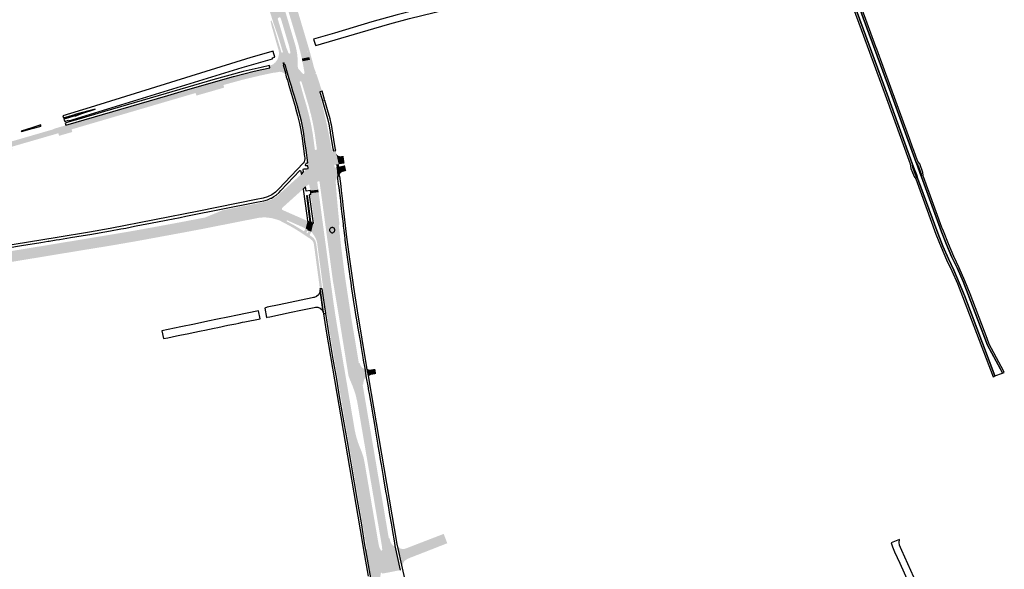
# Model space of a CAD drawing. Header units: metres. Extents: x 124582 to 143330, y 393481 to 406815.
# Tile 68 of 134: x 135128 to 135879, y 396544 to 396963. Entities that reach past the tile are written whole.
import ezdxf

# ---------------------------------------------------------------- set-up
doc = ezdxf.new("R2010")
doc.units = ezdxf.units.M
doc.header["$MEASUREMENT"] = 0
for name, color, linetype, lineweight in [('ir-ARC-asfalt-bestaande fietspaden-niet te inspecteren', 21, 'Continuous', 0), ('ir-ARC-asfalt-bestaande wegen-niet te inspecteren', 151, 'Continuous', 0), ('ir-ARC-asfalt-hoofdwegen-te inspecteren', 5, 'Continuous', 0), ('ir-ARC-fietspaden naastliggend- te inspecteren', 1, 'Continuous', 0)]:
    doc.layers.add(name, color=color, linetype=linetype, lineweight=lineweight)

msp = doc.modelspace()

# ---------------------------------------------------------------- hatches: boundary and pattern name
at = {"layer": 'ir-ARC-asfalt-hoofdwegen-te inspecteren', "linetype": 'Continuous', "lineweight": 13}
for points in [[(135342.96, 396932.95), (135341.965, 396937.27), (135341.334, 396939.669), (135340.189, 396944.136), (135340.176, 396944.178), (135340.054, 396944.585), (135339.971, 396944.861), (135339.897, 396945.107), (135338.694, 396949.103), (135337.54, 396952.937), (135336.377, 396956.8), (135335.623, 396959.305), (135335.511, 396959.677), (135334.956, 396961.521), (135333.88, 396965.026), (135330.899, 396974.941), (135323.935, 396997.346), (135321.458, 397004.468), (135328.017, 397006.66), (135328.236, 397006.389), (135328.471, 397006.131), (135328.93, 397005.668), (135329.896, 397004.925), (135330.993, 397004.396), (135332.028, 397004.125), (135336.62, 396994.459), (135335.749, 396993.948), (135335.475, 396993.501), (135335.696, 396993.026), (135336.214, 396992.947), (135337.133, 396993.357), (135340.332, 396986.621), (135339.869, 396985.755), (135339.214, 396984.241), (135338.68, 396982.675), (135338.274, 396980.744), (135338.075, 396978.78), (135338.064, 396977.252), (135338.179, 396975.728), (135338.267, 396975.07), (135338.644, 396973.147), (135339.036, 396971.817), (135338.157, 396969.697), (135340.658, 396961.186), (135340.758, 396960.845), (135341.493, 396958.345), (135342.642, 396954.436), (135343.761, 396950.629), (135344.941, 396946.613), (135345.015, 396946.363), (135345.099, 396946.076), (135345.213, 396945.687), (135346.525, 396941.225), (135348.629, 396934.065)], [(135319.806, 396928.012), (135321.174, 396928.731), (135322.795, 396930.077), (135324.076, 396931.75), (135324.167, 396931.944), (135324.538, 396932.741), (135324.844, 396933.558), (135325.201, 396934.833), (135325.364, 396935.689), (135325.467, 396936.555), (135325.445, 396938.129), (135325.144, 396939.674), (135326.46, 396935.21), (135327.159, 396932.841), (135328.157, 396929.786)], [(135318.631, 396925.871), (135318.323, 396927.592), (135319.806, 396928.012), (135328.157, 396929.786), (135328.776, 396927.894)], [(135346.178, 396863.098), (135345.305, 396869.534), (135344.717, 396873.512), (135344.096, 396877.424), (135343.412, 396881.333), (135342.614, 396885.221), (135341.728, 396889.046), (135340.704, 396892.885), (135339.593, 396896.696), (135337.296, 396904.273), (135336.158, 396908.098), (135335.051, 396911.921), (135333.901, 396915.752), (135331.615, 396923.626), (135330.215, 396928.181), (135339.84, 396930.1), (135339.87, 396926.7), (135339.94, 396926.05), (135340.19, 396925.46), (135341.81, 396915.735), (135341.392, 396915.337), (135341.41, 396914.76), (135343.972, 396905.581), (135346.69, 396896.35), (135348.47, 396889.56), (135350.01, 396882.67), (135351.26, 396875.71), (135351.584, 396873.32), (135352.86, 396863.9)], [(135354.4, 396864.12), (135353.128, 396873.545), (135352.78, 396876.12), (135351.52, 396883.08), (135349.98, 396889.97), (135348.21, 396896.78), (135345.448, 396906.06), (135342.749, 396915.129), (135342.428, 396915.663), (135341.81, 396915.735), (135340.19, 396925.46), (135340.53, 396924.92), (135343.748, 396921.378), (135344.351, 396921.124), (135344.921, 396921.444), (135345.02, 396922.09), (135343.4, 396930.88), (135349.193, 396932.044), (135352.047, 396921.951), (135356.616, 396907.44), (135356.305, 396907.585), (135356.054, 396907.351), (135357.392, 396902.416), (135358.419, 396898.31), (135361.035, 396887.063), (135362.049, 396882.574), (135362.952, 396878.264), (135363.331, 396876.34), (135364.232, 396871.691), (135365.02, 396867.02), (135365.317, 396865.513)], [(135164.53, 396876.023), (135162.912, 396882.07), (135240.784, 396904.831), (135255.927, 396909.36), (135267.565, 396912.73), (135279.224, 396916.059), (135290.855, 396919.341), (135298.66, 396921.424), (135306.518, 396923.296), (135312.424, 396924.615), (135318.631, 396925.871), (135328.776, 396927.894), (135328.999, 396927.21), (135330.225, 396923.174), (135331.084, 396919.113), (135330.288, 396920.842), (135328.895, 396922.14), (135327.114, 396922.813), (135325.857, 396922.862), (135325.235, 396922.742), (135322.04, 396922.128), (135322.053, 396922.34), (135312.11, 396920.212), (135298.955, 396917.13), (135283.138, 396912.798), (135283.704, 396910.809), (135282.728, 396910.54), (135273.64, 396907.903), (135271.593, 396907.332), (135262.553, 396904.734), (135261.87, 396906.695), (135167.264, 396878.958), (135167.827, 396876.978)], [(135092.597, 396855.134), (135090.959, 396860.913), (135132.393, 396872.936), (135153.308, 396879.005), (135154.062, 396879.483), (135162.912, 396882.07), (135164.53, 396876.023), (135158.73, 396874.342), (135157.782, 396874.067), (135157.248, 396876.035), (135121.677, 396865.731), (135122.188, 396863.751), (135110.213, 396860.28)], [(135347.131, 396851.173), (135346.994, 396853.437), (135347.428, 396853.526), (135346.178, 396863.098), (135352.86, 396863.9), (135353.147, 396863.364), (135353.732, 396863.198), (135354.266, 396863.514), (135354.4, 396864.12), (135365.317, 396865.513), (135365.432, 396864.927), (135366.007, 396862.872), (135366.279, 396862.035), (135366.777, 396862.094), (135366.953, 396862.564), (135368.831, 396853.71), (135347.542, 396851.461), (135347.563, 396851.222)], [(135371.062, 396852.406), (135369.215, 396860.622), (135369.934, 396859.361), (135371.168, 396858.595), (135372.617, 396858.509), (135374.014, 396858.674), (135374.233, 396857.33), (135374.931, 396857.433), (135375.364, 396854.588), (135374.684, 396854.484), (135374.951, 396852.928), (135373.862, 396852.765), (135371.625, 396852.458), (135371.607, 396852.456)], [(135349.54, 396832.313), (135349.293, 396834.239), (135348.98, 396834.21), (135348.691, 396836.542), (135348.368, 396836.966), (135347.845, 396836.864), (135345.803, 396835.135), (135344.271, 396846.516), (135344.404, 396846.574), (135345.463, 396847.569), (135346.013, 396848.232), (135346.413, 396849.002), (135347.75, 396849.109), (135347.734, 396849.41), (135367.758, 396851.525), (135367.991, 396850.188), (135368.199, 396849.875), (135368.568, 396849.802), (135369.068, 396849.892), (135369.494, 396850.008), (135370.092, 396843.101), (135370.252, 396841.252), (135370.029, 396841.616), (135369.606, 396841.672), (135369.297, 396841.377), (135368.841, 396839.579), (135368.869, 396837.725), (135368.913, 396836.607), (135369.094, 396834.482), (135369.099, 396834.419), (135357.24, 396833.213), (135356.952, 396835.233), (135356.445, 396839.077), (135356.219, 396839.442), (135355.792, 396839.492), (135354.719, 396838.959), (135355.243, 396835.001), (135355.513, 396832.967)], [(135347.734, 396849.41), (135347.563, 396851.222), (135347.542, 396851.461), (135368.831, 396853.71), (135369.145, 396852.231), (135368.771, 396852.196), (135368.15, 396852.116), (135367.814, 396851.914), (135367.758, 396851.525)], [(135370.092, 396843.101), (135369.494, 396850.008), (135371.337, 396850.51), (135371.8, 396843.782), (135371.804, 396843.558), (135371.837, 396843.252)], [(135371.8, 396843.782), (135371.337, 396850.51), (135371.892, 396850.661), (135371.911, 396850.666), (135374.119, 396851.194), (135375.827, 396851.589), (135376.805, 396847.291), (135373.954, 396846.55), (135373.558, 396846.409), (135372.647, 396845.782), (135372.032, 396844.863)], [(135209.399, 396794.443), (135207.134, 396800.362), (135216.179, 396801.934), (135234.312, 396805.227), (135251.488, 396808.412), (135267.533, 396811.509), (135269.403, 396811.885), (135282.442, 396817.278), (135308.481, 396822.425), (135313.377, 396823.43), (135315.351, 396823.881), (135317.287, 396824.474), (135319.548, 396825.365), (135320.269, 396825.771), (135322.164, 396826.889), (135323.995, 396828.109), (135330.727, 396834.115), (135342.474, 396844.728), (135342.598, 396844.833), (135343.962, 396833.487), (135341.849, 396831.593), (135336.305, 396826.607), (135327.845, 396818.997), (135327.712, 396818.131), (135328.295, 396817.477), (135338.246, 396813.112), (135339.833, 396812.416), (135344.635, 396810.31), (135347.217, 396809.163), (135347.382, 396809.122), (135345.877, 396803.368), (135342.508, 396804.927), (135331.638, 396809.676), (135331.328, 396808.938), (135328.447, 396810.432), (135325.51, 396811.818), (135320.823, 396813.158), (135315.999, 396813.864), (135313.919, 396813.994), (135311.843, 396813.815), (135309.915, 396813.522), (135294.919, 396810.513), (135265.55, 396804.74), (135252.239, 396802.226), (135234.486, 396798.937), (135216.728, 396795.703)], [(135349.8, 396830.354), (135349.54, 396832.313), (135355.513, 396832.967), (135355.546, 396832.72), (135355.76, 396831.112)], [(135357.507, 396831.344), (135357.277, 396832.956), (135357.24, 396833.213), (135369.099, 396834.419), (135369.237, 396832.652)], [(135366.591, 396764.05), (135357.507, 396831.344), (135369.237, 396832.652), (135369.726, 396826.49), (135369.947, 396824.016), (135370.504, 396818.028), (135370.692, 396816.039), (135370.86, 396814.265), (135371.626, 396806.758), (135371.702, 396806.254), (135371.158, 396805.779), (135372.803, 396790.6), (135374.995, 396773.274), (135376.078, 396765.347)], [(135359.283, 396757.532), (135357.715, 396769.39), (135355.685, 396784.535), (135355.368, 396786.902), (135355.083, 396789.094), (135354.653, 396792.206), (135354.21, 396794.14), (135353.484, 396795.987), (135352.298, 396798.086), (135350.9, 396800.05), (135350.119, 396800.888), (135351.629, 396807.31), (135351.621, 396807.46), (135351.809, 396807.488), (135351.939, 396807.222), (135352.193, 396807.081), (135352.456, 396807.255), (135352.523, 396807.564), (135349.634, 396829.248), (135349.603, 396829.371), (135349.926, 396829.401), (135349.8, 396830.354), (135355.76, 396831.112), (135361.59, 396787.736), (135365.538, 396758.359)], [(135347.654, 396802.437), (135345.877, 396803.368), (135347.382, 396809.122), (135349.361, 396808.403), (135347.745, 396802.601)], [(135350.119, 396800.888), (135348.434, 396802.019), (135348.539, 396802.165), (135349.659, 396808.442), (135351.629, 396807.31)], [(135044.275, 396767.645), (135043.183, 396773.871), (135050.763, 396774.729), (135062.106, 396776.54), (135072.081, 396778.147), (135073.674, 396778.412), (135115.231, 396785.22), (135117.292, 396785.544), (135156.562, 396791.977), (135158, 396792.219), (135166.879, 396793.693), (135176.674, 396795.304), (135181.65, 396796.119), (135197.364, 396798.734), (135205.458, 396800.082), (135207.134, 396800.362), (135209.399, 396794.443), (135196.654, 396792.253), (135094.701, 396775.558), (135047.64, 396767.996)], [(135356.727, 396757.38), (135352.642, 396787.826), (135352.556, 396788.444), (135352.144, 396791.396), (135352.041, 396791.97), (135351.879, 396792.532), (135350.963, 396794.197), (135349.545, 396795.462), (135350.81, 396797.062), (135352.147, 396795.814), (135353.14, 396794.278), (135353.728, 396792.546), (135353.916, 396791.568), (135354.287, 396788.962), (135354.918, 396784.431), (135358.326, 396758.884), (135358.544, 396757.456)], [(135403.367, 396565.253), (135390.331, 396641.489), (135390.051, 396643.127), (135385.168, 396671.686), (135383.726, 396677.595), (135381.681, 396683.324), (135379.755, 396687.93), (135379.102, 396689.683), (135378.51, 396691.457), (135376.105, 396706.321), (135371.47, 396734.942), (135366.591, 396764.05), (135376.078, 396765.347), (135380.577, 396735.745), (135384.374, 396713.21), (135386.437, 396700.969), (135387.03, 396700.777), (135387.649, 396699.102), (135388.689, 396697.544), (135390.202, 396696.44), (135390.696, 396696.471), (135390.906, 396696.919), (135392.15, 396689.58), (135391.73, 396689.971), (135391.225, 396689.7), (135390.418, 396688.114), (135389.984, 396686.388), (135389.945, 396684.609), (135389.316, 396684.403), (135409.279, 396567.352), (135409.917, 396567.327), (135410.104, 396566.389)], [(135370.139, 396689.932), (135368, 396702.208), (135365.4, 396717.543), (135362.528, 396734.827), (135361.966, 396738.687), (135361.803, 396739.01), (135361.461, 396739.13), (135361.219, 396738.927), (135361.154, 396738.618), (135358.544, 396757.456), (135358.942, 396757.218), (135359.283, 396757.532), (135365.538, 396758.359), (135366.735, 396749.45), (135368.206, 396739.435), (135370.345, 396726.023), (135376.292, 396691.053)], [(135393.999, 396689.802), (135392.639, 396697.224), (135393.146, 396696.367), (135393.984, 396695.831), (135394.975, 396695.731), (135395.242, 396695.778), (135398.987, 396696.444), (135399.67, 396692.498), (135395.936, 396691.883), (135395.68, 396691.841), (135394.803, 396691.469), (135394.197, 396690.734)], [(135391.794, 396563.353), (135391.633, 396564.464), (135388.93, 396580.076), (135384.066, 396608.616), (135376.004, 396655.669), (135372.933, 396673.699), (135370.48, 396687.978), (135370.139, 396689.932), (135376.292, 396691.053), (135382.132, 396656.713), (135383.382, 396649.36), (135384.482, 396644.47), (135386.008, 396639.696), (135388.581, 396633.171), (135389.876, 396629.409), (135390.709, 396625.519), (135401.127, 396564.867)], [(135419.785, 396544.412), (135415.913, 396561.707), (135416.829, 396560.402), (135418.127, 396559.475), (135419.659, 396559.032), (135421.251, 396559.124), (135423.423, 396559.92), (135449.502, 396569.961), (135451.165, 396570.578), (135453.917, 396563.468), (135445.267, 396560.101), (135442.484, 396558.993), (135426.034, 396552.584), (135424.032, 396551.734), (135422.27, 396550.798), (135420.89, 396549.47), (135419.894, 396547.541), (135419.616, 396545.387)], [(135395.832, 396535.671), (135391.834, 396558.54), (135392.249, 396558.251), (135392.565, 396558.646), (135392.526, 396559.018), (135391.949, 396562.29), (135391.794, 396563.353), (135401.127, 396564.867), (135401.67, 396561.881), (135402.277, 396559.84), (135403.325, 396557.987), (135403.934, 396557.865), (135404.32, 396558.351), (135404.039, 396561.312), (135403.873, 396562.28), (135403.367, 396565.253), (135410.104, 396566.389), (135410.361, 396565.095), (135410.98, 396563.552), (135411.938, 396562.193), (135413.184, 396561.092), (135413.716, 396561.001), (135414.007, 396561.455), (135418.022, 396543.01), (135417.608, 396543.141), (135417.321, 396542.816), (135404.404, 396540.314), (135404.347, 396540.608), (135404.153, 396540.968), (135403.753, 396541.054), (135403.617, 396541.017), (135403.186, 396540.623), (135402.917, 396538.748), (135402.87, 396536.855), (135396.662, 396535.673), (135396.64, 396535.787), (135396.191, 396536.044)]]:
    msp.add_hatch(color=5, dxfattribs=at).paths.add_polyline_path(points)
h = msp.add_hatch(color=5, dxfattribs=at)
h.paths.add_polyline_path([(135329.607, 396930.094), (135328.597, 396933.272), (135327.934, 396935.652), (135327.34, 396937.787), (135327.754, 396937.438), (135328.277, 396937.58), (135328.458, 396938.091), (135327.741, 396940.452), (135327.604, 396940.904), (135327.527, 396941.156), (135327.455, 396941.395), (135327.294, 396941.926), (135326.723, 396943.856), (135326.471, 396944.692), (135326.27, 396945.359), (135325.566, 396947.697), (135325.059, 396949.269), (135324.956, 396949.588), (135323.731, 396953.055), (135323.464, 396953.812), (135323.288, 396954.312), (135322.949, 396955.275), (135322.876, 396955.484), (135322.715, 396955.945), (135321.305, 396959.986), (135320.996, 396960.967), (135320.26, 396963.392), (135318.08, 396970.14), (135316.52, 396974.47), (135315.168, 396978.168), (135307.559, 396999.288), (135307.391, 396999.78), (135318.38, 397003.43), (135319.55, 397000.96), (135320.049, 397000), (135321.03, 396998.659), (135322.21, 396997.49), (135323.22, 396996.75), (135323.753, 396996.837), (135323.935, 396997.346), (135330.899, 396974.941), (135330.616, 396975.208), (135330.23, 396975.16), (135329.03, 396974.82), (135328.759, 396974.58), (135328.71, 396974.221), (135331.671, 396964.342), (135332.714, 396960.862), (135333.264, 396959.018), (135333.379, 396958.633), (135334.125, 396956.133), (135335.278, 396952.272), (135336.427, 396948.42), (135337.619, 396944.428), (135337.692, 396944.183), (135337.773, 396943.911), (135337.897, 396943.495), (135337.916, 396943.431), (135338.2, 396942.48), (135338.88, 396939.53), (135338.973, 396938.961), (135339.373, 396936.501), (135339.8, 396932.26)])
h.paths.add_polyline_path([(135333.338, 396936.717), (135332.775, 396937.103), (135331.061, 396941.405), (135331.05, 396941.443), (135330.919, 396941.884), (135330.842, 396942.144), (135330.771, 396942.385), (135329.592, 396946.36), (135328.436, 396950.262), (135327.295, 396954.11), (135326.56, 396956.589), (135326.433, 396957.016), (135325.903, 396958.805), (135324.581, 396963.16), (135324.719, 396963.697), (135325.11, 396964.09), (135325.91, 396964.35), (135326.471, 396964.259), (135326.82, 396963.81), (135328.15, 396959.494), (135328.691, 396957.677), (135328.814, 396957.264), (135329.555, 396954.78), (135330.703, 396950.927), (135331.86, 396947.043), (135333.046, 396943.063), (135333.118, 396942.821), (135333.197, 396942.558), (135333.325, 396942.126), (135333.34, 396942.077), (135334.248, 396937.545), (135333.991, 396936.913)], flags=16)
at = {"layer": 'ir-ARC-fietspaden naastliggend- te inspecteren', "linetype": 'Continuous', "lineweight": 30}
for points in [[(135356.616, 396907.44), (135356.546, 396907.661), (135352.047, 396921.951), (135349.193, 396932.044), (135348.629, 396934.065), (135347.562, 396937.697), (135347.738, 396937.751), (135347.442, 396938.707), (135347.267, 396938.668), (135338.157, 396969.697), (135339.036, 396971.817), (135348.707, 396939.294), (135348.908, 396938.538), (135350.424, 396933.049), (135351.082, 396930.619), (135352.442, 396925.325), (135353.615, 396922.476), (135353.79, 396921.956), (135353.79, 396921.956), (135353.416, 396921.827), (135353.66, 396921.118), (135354.028, 396921.245), (135356.001, 396915.369), (135358.337, 396908.003)], [(135328.157, 396929.786), (135327.159, 396932.841), (135326.778, 396934.133), (135326.46, 396935.21), (135325.144, 396939.674), (135324.998, 396940.134), (135324.924, 396940.381), (135324.853, 396940.619), (135323.881, 396943.918), (135323.691, 396944.582), (135322.563, 396948.535), (135321.464, 396952.384), (135321.247, 396953.144), (135320.76, 396954.85), (135320.62, 396955.341), (135320.364, 396956.149), (135319.03, 396961.61), (135319.797, 396961.817), (135320.286, 396960.729), (135320.688, 396959.771), (135321.994, 396955.737), (135322.147, 396955.266), (135322.214, 396955.058), (135322.508, 396954.07), (135322.657, 396953.569), (135322.884, 396952.804), (135323.931, 396949.28), (135324.024, 396948.965), (135324.499, 396947.363), (135325.188, 396945.033), (135325.385, 396944.368), (135325.635, 396943.524), (135326.208, 396941.615), (135326.368, 396941.071), (135326.438, 396940.832), (135326.512, 396940.581), (135326.647, 396940.124), (135327.34, 396937.787), (135327.934, 396935.652), (135328.236, 396934.567), (135328.597, 396933.272), (135329.607, 396930.094)], [(135369.145, 396852.231), (135368.831, 396853.71), (135367.041, 396862.15), (135366.953, 396862.564), (135368.829, 396862.896), (135369.215, 396860.622), (135369.627, 396858.791), (135369.531, 396858.614), (135369.666, 396858.614), (135371.062, 396852.406)], [(135369.068, 396849.892), (135369.377, 396850.123), (135369.451, 396850.502), (135369.236, 396851.803), (135369.072, 396852.08), (135368.771, 396852.196), (135369.145, 396852.231), (135371.062, 396852.406), (135371.607, 396852.456), (135371.274, 396852.27), (135371.176, 396851.901), (135371.299, 396851.062), (135371.51, 396850.735), (135371.892, 396850.661), (135371.337, 396850.51), (135369.494, 396850.008)], [(135028.89, 396764.443), (135024.661, 396764.68), (135020.447, 396765.077), (135016.121, 396765.586), (135015.985, 396765.602), (134962.033, 396772.368), (134959.944, 396772.432), (134956.716, 396772.606), (134951.218, 396773.001), (134945.763, 396773.788), (134941.326, 396774.459), (134940.19, 396774.656), (134926.09, 396774.397), (134925.575, 396774.978), (134925.012, 396775.519), (134924.437, 396775.99), (134923.827, 396776.416), (134928.343, 396776.321), (134935.307, 396776.174), (134935.378, 396776.172), (134944.884, 396775.982), (134945.567, 396775.933), (134952.278, 396775.019), (134962.292, 396774.288), (135022.471, 396766.867), (135029.558, 396766.483), (135036.646, 396766.848), (135044.275, 396767.645), (135047.64, 396767.996), (135094.701, 396775.558), (135196.654, 396792.253), (135209.399, 396794.443), (135216.728, 396795.703), (135234.486, 396798.937), (135252.239, 396802.226), (135265.55, 396804.74), (135294.919, 396810.513), (135309.915, 396813.522), (135311.843, 396813.815), (135313.919, 396813.994), (135315.999, 396813.864), (135320.823, 396813.158), (135325.51, 396811.818), (135328.447, 396810.432), (135331.328, 396808.938), (135333.062, 396808.023), (135337.464, 396805.636), (135341.741, 396803.033), (135344.267, 396801.396), (135344.636, 396801.358), (135344.923, 396801.593), (135345.877, 396803.368), (135347.654, 396802.437), (135346.596, 396800.423), (135346.572, 396799.953), (135346.985, 396799.727), (135347.368, 396800.001), (135348.434, 396802.019), (135350.119, 396800.888), (135349.035, 396798.781), (135348.99, 396798.421), (135349.209, 396798.131), (135350.81, 396797.062), (135349.545, 396795.462), (135342.177, 396800.352), (135337.893, 396803.032), (135333.508, 396805.543), (135329.776, 396807.503), (135325.924, 396809.549), (135323.665, 396810.317), (135319.531, 396811.394), (135315.285, 396811.872), (135311.015, 396811.742), (135265.905, 396802.847), (135252.622, 396800.346), (135217.137, 396793.811), (135215.028, 396793.447), (135210.105, 396792.597), (135196.552, 396790.258), (135177.86, 396787.229), (135173.647, 396786.55), (135154.928, 396783.454), (135149.258, 396782.515), (135125.763, 396778.661), (135118.444, 396777.467), (135094.774, 396773.57), (135086.766, 396772.263), (135048.061, 396765.996), (135044.632, 396765.606), (135041.673, 396765.317), (135039.317, 396765.13), (135034.214, 396764.725), (135032.89, 396764.62), (135030.099, 396764.476)]]:
    msp.add_hatch(color=1, dxfattribs=at).paths.add_polyline_path(points)

# ---------------------------------------------------------------- linework, layer by layer
at = {"layer": 'ir-ARC-asfalt-bestaande fietspaden-niet te inspecteren', "color": 11, "linetype": 'Continuous', "lineweight": 30, "flags": 128}
for points in [[(135751.337, 397005.002), (135769.737, 396955.017), (135787.933, 396905.235), (135807.087, 396852.645), (135807.18, 396850.859), (135807.476, 396849.241), (135809.93, 396843.07), (135811.292, 396841.179), (135826.6, 396799.217), (135830.534, 396789.298), (135834.813, 396779.523), (135838.851, 396771.026), (135843.065, 396761.418), (135846.946, 396751.671), (135870.2, 396690.444), (135871.682, 396691.009), (135848.367, 396752.237), (135844.476, 396762.021), (135840.22, 396771.652), (135836.198, 396780.31), (135831.921, 396789.955), (135828.054, 396799.771), (135812.678, 396841.803), (135811.244, 396843.885), (135811.126, 396844.252), (135809.072, 396849.907), (135808.913, 396850.244), (135808.648, 396852.88), (135789.35, 396905.827), (135771.196, 396955.512), (135752.726, 397005.64)], [(135755.526, 397006.749), (135774.045, 396956.449), (135792.215, 396906.771), (135811.53, 396853.746), (135812.956, 396851.669), (135813.087, 396851.321), (135815.132, 396845.644), (135815.275, 396845.306), (135815.543, 396842.675), (135830.83, 396800.867), (135834.666, 396791.132), (135838.914, 396781.57), (135842.992, 396772.812), (135847.313, 396763.038), (135851.249, 396753.103), (135851.249, 396753.103), (135865.945, 396714.569), (135875.908, 396696.162), (135877.428, 396693.199), (135878.817, 396693.729), (135878.228, 396694.917), (135876.44, 396698.206), (135867.306, 396715.242), (135865.628, 396719.655), (135852.712, 396753.634), (135848.728, 396763.617), (135844.383, 396773.448), (135840.339, 396782.141), (135836.123, 396791.623), (135832.323, 396801.28), (135831.329, 396803.748), (135831.184, 396804.109), (135817.118, 396842.784), (135816.824, 396843.887), (135816.629, 396846.053), (135814.297, 396852.767), (135812.929, 396854.612), (135812.66, 396855.124), (135812.424, 396855.65), (135809.813, 396862.881), (135808.882, 396865.424), (135806.485, 396872.028), (135805.793, 396873.933), (135781.601, 396940.119), (135780.906, 396942.014), (135770.514, 396970.343)], [(135118.783, 396788.637), (135129.104, 396790.344), (135130.627, 396790.586), (135142.299, 396792.505), (135143.787, 396792.738), (135149.322, 396793.637), (135150.175, 396793.776), (135150.175, 396793.776), (135154.156, 396794.439), (135155.64, 396794.696), (135158.008, 396795.071), (135166.418, 396796.44), (135176.209, 396798.084), (135181.19, 396798.887), (135196.994, 396801.676), (135204.888, 396803.056), (135207.036, 396803.427), (135208.693, 396803.728), (135215.302, 396805.063), (135221.99, 396806.353), (135223.442, 396806.639), (135238.126, 396809.523), (135239.576, 396809.835), (135250.111, 396811.921), (135254.374, 396812.723), (135255.827, 396813.039), (135308.32, 396823.425), (135313.887, 396824.566), (135316.646, 396825.328), (135319.284, 396826.438), (135319.74, 396826.662), (135321.587, 396827.698), (135323.348, 396828.875), (135325.637, 396830.839), (135327.044, 396832.271), (135341.298, 396847.506), (135341.815, 396847.625), (135342.177, 396847.238), (135342.474, 396844.728), (135342.598, 396844.833), (135344.271, 396846.516), (135344.088, 396848.433), (135344.224, 396848.775), (135344.561, 396848.925), (135346.413, 396849.002), (135347.75, 396849.109), (135347.734, 396849.41), (135347.563, 396851.222), (135347.131, 396851.173), (135346.125, 396851.111), (135345.68, 396851.353), (135345.666, 396851.86), (135346.409, 396853.399), (135346.994, 396853.437), (135347.428, 396853.526), (135346.178, 396863.098), (135345.305, 396869.534), (135344.717, 396873.512), (135344.096, 396877.424), (135343.412, 396881.333), (135342.614, 396885.221), (135341.728, 396889.046), (135340.704, 396892.885), (135339.593, 396896.696), (135337.296, 396904.273), (135336.158, 396908.098), (135335.051, 396911.921), (135333.901, 396915.752), (135331.615, 396923.626), (135330.215, 396928.181), (135328.776, 396927.894), (135328.999, 396927.21), (135330.225, 396923.174), (135331.084, 396919.113), (135331.917, 396916.393), (135332.777, 396913.474), (135338.032, 396895.639), (135338.191, 396895.1), (135339.73, 396889.55), (135341.14, 396883.46), (135341.9, 396879.71), (135342.39, 396876.851), (135342.492, 396876.257), (135342.85, 396874.17), (135345.015, 396858.395), (135345.131, 396857.348), (135345.184, 396856.448), (135345.038, 396855.336), (135344.624, 396854.234), (135343.948, 396853.271), (135325.464, 396833.551), (135322.909, 396831.137), (135320.02, 396829.134), (135316.864, 396827.587), (135313.511, 396826.531), (135308.07, 396825.403), (135264.434, 396816.745), (135196.669, 396803.432), (135180.888, 396800.681), (135156.242, 396796.606), (135038.719, 396777.388)], [(135423.735, 396526.473), (135419.785, 396544.412), (135415.913, 396561.707), (135415.738, 396562.166), (135415.612, 396562.643), (135394.024, 396689.545), (135393.999, 396689.802), (135392.639, 396697.224), (135392.59, 396697.414), (135385.325, 396740.728), (135382.498, 396758.814), (135379.731, 396778.296), (135377.375, 396796.916), (135374.553, 396821.231), (135374.202, 396824.321), (135373.251, 396832.447), (135372.887, 396835.69), (135371.837, 396843.252), (135370.092, 396843.101), (135370.252, 396841.252), (135370.738, 396837.324), (135371.086, 396834.653), (135371.377, 396832.42), (135372.097, 396826.78), (135372.38, 396824.341), (135373.079, 396818.323), (135373.3, 396816.42), (135373.505, 396814.603), (135374.38, 396807.052), (135374.572, 396805.296), (135374.931, 396802.014), (135375.455, 396797.813), (135375.698, 396795.868), (135375.851, 396794.639), (135377.025, 396785.438), (135377.535, 396781.674), (135377.779, 396779.875), (135379.274, 396768.839), (135379.543, 396766.854), (135380.205, 396762.102), (135380.933, 396757.129), (135381.334, 396754.381), (135382.323, 396747.611), (135383.35, 396741.326), (135383.659, 396739.432), (135385.128, 396730.796), (135385.503, 396728.592), (135387.579, 396716.383), (135387.933, 396714.301), (135389.503, 396705.073), (135389.856, 396702.994), (135390.906, 396696.919), (135392.15, 396689.58), (135393.258, 396683.434), (135393.901, 396679.679), (135394.263, 396677.561), (135396.234, 396665.991), (135396.565, 396664.036), (135398.54, 396652.427), (135398.88, 396650.438), (135400.709, 396639.757), (135401.04, 396637.763), (135401.929, 396632.403), (135403.051, 396625.881), (135403.461, 396623.466), (135405.023, 396614.254), (135405.349, 396612.33), (135407.126, 396601.918), (135407.458, 396599.984), (135409.333, 396588.984), (135409.678, 396586.936), (135411.526, 396575.946), (135411.867, 396573.967), (135413.626, 396563.755), (135414.007, 396561.455), (135418.022, 396543.01)], [(135395.832, 396535.671), (135391.834, 396558.54), (135391.585, 396559.734), (135391.118, 396562.367), (135388.362, 396578.909), (135385.457, 396596.183), (135383.088, 396609.44), (135377.699, 396640.93), (135375.283, 396655.187), (135371.796, 396675.362), (135369.523, 396688.651), (135366.939, 396703.887), (135364.305, 396719.169), (135361.645, 396735.392), (135361.156, 396738.605), (135359.396, 396738.376), (135361.497, 396725.209), (135388.91, 396564.721), (135389.999, 396558.453), (135393.53, 396538.269)]]:
    msp.add_lwpolyline(points, dxfattribs=at)
for points in [[(135481.248, 396982.314), (135429.57, 396969.89), (135415.59, 396966.27), (135396.37, 396960.93), (135367.75, 396952.44), (135351.935, 396947.701), (135353.38, 396943.28), (135353.528, 396942.827), (135397.87, 396955.97), (135410, 396959.4), (135425.128, 396963.44), (135482.471, 396977.413), (135481.248, 396982.314)], [(135161.208, 396887.67), (135169.797, 396890.297), (135185.347, 396894.435), (135185.383, 396894.356), (135175.166, 396890.965), (135170.575, 396889.414), (135170.101, 396889.321), (135161.472, 396886.696), (135162.094, 396884.998), (135164.946, 396885.922), (135165.106, 396885.453), (135297.56, 396926.09), (135320.66, 396932.87), (135320.52, 396933.43), (135322.468, 396934.014), (135321.12, 396938.469), (135321.045, 396938.716), (135304.032, 396933.648), (135181.523, 396895.648), (135160.695, 396889.425), (135161.208, 396887.67)], [(135306.518, 396923.296), (135312.424, 396924.615), (135318.631, 396925.871), (135318.323, 396927.592), (135311.828, 396926.259), (135298.08, 396923.12), (135275.05, 396916.68), (135256.08, 396911.21), (135192.543, 396892.592), (135172.764, 396886.766), (135165.372, 396884.607), (135162.422, 396883.745), (135162.912, 396882.07), (135240.784, 396904.831), (135255.927, 396909.36), (135267.565, 396912.73), (135279.224, 396916.059), (135290.855, 396919.341), (135298.66, 396921.424), (135306.518, 396923.296)], [(135356.604, 396907.477), (135356.616, 396907.44), (135358.128, 396902.541), (135360.095, 396896.075), (135361.546, 396890.902), (135362.443, 396887.393), (135363.427, 396882.86), (135364.221, 396878.545), (135364.441, 396877.353), (135364.579, 396876.601), (135366.68, 396864.177), (135366.694, 396864.18), (135366.757, 396863.81), (135366.82, 396863.44), (135366.805, 396863.438), (135366.953, 396862.564), (135368.829, 396862.896), (135368.72, 396863.537), (135367.965, 396867.988), (135365.454, 396882.653), (135365.391, 396883.022), (135365.31, 396883.388), (135364.488, 396887.093), (135362.646, 396893.92), (135360.572, 396900.926), (135360.198, 396900.808), (135359.971, 396901.523), (135360.353, 396901.643), (135358.337, 396908.003), (135356.604, 396907.477)], [(135169.797, 396890.297), (135170.262, 396890.16), (135170.406, 396889.698), (135170.101, 396889.321), (135170.575, 396889.414), (135175.166, 396890.965), (135185.383, 396894.356), (135185.347, 396894.435), (135169.797, 396890.297)], [(135144.052, 396881.426), (135143.586, 396881.573), (135143.446, 396882.041), (135143.755, 396882.419), (135137.005, 396880.146), (135128.947, 396877.496), (135128.983, 396877.393), (135137.144, 396879.62), (135144.052, 396881.426)], [(135347.217, 396809.163), (135347.382, 396809.122), (135349.361, 396808.403), (135346.669, 396828.636), (135346.966, 396828.686), (135349.659, 396808.442), (135351.629, 396807.31), (135351.621, 396807.46), (135351.809, 396807.488), (135348.916, 396829.129), (135348.958, 396829.449), (135349.189, 396829.675), (135349.603, 396829.371), (135349.926, 396829.401), (135349.8, 396830.354), (135349.54, 396832.313), (135346.249, 396831.903), (135346.005, 396833.835), (135345.803, 396835.135), (135343.962, 396833.487), (135346.689, 396813.325), (135347.217, 396809.163)]]:
    msp.add_lwpolyline(points, close=True, dxfattribs=at)
at = {"layer": 'ir-ARC-asfalt-bestaande wegen-niet te inspecteren', "color": 7, "linetype": 'Continuous', "lineweight": 30, "flags": 128}
for points in [[(135752.726, 397005.64), (135771.196, 396955.512), (135789.35, 396905.827), (135808.648, 396852.88), (135809.65, 396850.131), (135811.709, 396844.453), (135812.678, 396841.803), (135828.054, 396799.771), (135831.921, 396789.955), (135836.198, 396780.31), (135840.22, 396771.652), (135844.476, 396762.021), (135848.367, 396752.237), (135871.682, 396691.009), (135877.428, 396693.199), (135875.908, 396696.162), (135865.945, 396714.569), (135851.249, 396753.103), (135847.313, 396763.038), (135842.992, 396772.812), (135838.914, 396781.57), (135834.666, 396791.132), (135830.83, 396800.867), (135815.543, 396842.675), (135814.556, 396845.376), (135812.494, 396851.1), (135811.53, 396853.746), (135792.215, 396906.771), (135774.045, 396956.449), (135755.526, 397006.749)], [(135809.831, 396537.687), (135800.68, 396557.94), (135799.654, 396560.206), (135798.888, 396562.119), (135798.625, 396564.162), (135798.88, 396566.207), (135792.475, 396563.786), (135793.589, 396560.765), (135795.051, 396557.035), (135798.998, 396548.248), (135810.006, 396523.828)]]:
    msp.add_lwpolyline(points, dxfattribs=at)
for points in [[(135348.434, 396802.019), (135348.539, 396802.165), (135349.659, 396808.442), (135349.361, 396808.403), (135347.745, 396802.601), (135347.654, 396802.437), (135348.434, 396802.019)], [(135368.111, 396802.196), (135368.073, 396802.586), (135367.959, 396802.961), (135367.774, 396803.307), (135367.525, 396803.61), (135367.222, 396803.859), (135366.876, 396804.044), (135366.501, 396804.158), (135366.111, 396804.196), (135365.721, 396804.158), (135365.346, 396804.044), (135365, 396803.859), (135364.697, 396803.61), (135364.448, 396803.307), (135364.263, 396802.961), (135364.149, 396802.586), (135364.111, 396802.196), (135364.149, 396801.806), (135364.263, 396801.431), (135364.448, 396801.085), (135364.697, 396800.782), (135365, 396800.533), (135365.346, 396800.348), (135365.721, 396800.234), (135366.111, 396800.196), (135366.501, 396800.234), (135366.876, 396800.348), (135367.222, 396800.533), (135367.525, 396800.782), (135367.774, 396801.085), (135367.959, 396801.431), (135368.073, 396801.806), (135368.111, 396802.196)], [(135359.396, 396738.376), (135361.156, 396738.605), (135361.154, 396738.618), (135358.544, 396757.456), (135356.727, 396757.38), (135356.837, 396756.478), (135359.183, 396739.541), (135359.396, 396738.376)], [(135356.837, 396756.478), (135356.562, 396754.533), (135355.622, 396752.807), (135354.138, 396751.52), (135352.296, 396750.836), (135351.821, 396750.735), (135350.9, 396750.54), (135325.71, 396745.2), (135316.63, 396743.54), (135314.777, 396742.565), (135316.035, 396735.662), (135316.409, 396735.739), (135316.439, 396735.745), (135318.495, 396736.156), (135334.834, 396739.533), (135342.156, 396741.037), (135352.466, 396743.151), (135353.304, 396743.363), (135355.236, 396743.38), (135357.029, 396742.661), (135358.414, 396741.314), (135359.183, 396739.541), (135356.837, 396756.478)], [(135299.396, 396732.224), (135311.055, 396734.633), (135309.954, 396740.639), (135292.669, 396737.09), (135287.838, 396736.098), (135277.387, 396733.953), (135272.59, 396732.968), (135262.138, 396730.822), (135261.022, 396730.59), (135250.768, 396728.454), (135236.063, 396725.441), (135237.327, 396719.496), (135237.473, 396719.526), (135240.681, 396720.184), (135247.23, 396721.528), (135249.819, 396722.06), (135256.656, 396723.463), (135259.929, 396724.134), (135266.097, 396725.4), (135269.078, 396726.012), (135275.966, 396727.425), (135278.878, 396728.023), (135286.543, 396729.596), (135292.677, 396730.851), (135294.862, 396731.305), (135297.789, 396731.898), (135299.396, 396732.224)]]:
    msp.add_lwpolyline(points, close=True, dxfattribs=at)
at = {"layer": 'ir-ARC-asfalt-hoofdwegen-te inspecteren', "color": 5, "linetype": 'Continuous', "lineweight": 13}
for points in [[(135328.157, 396929.786), (135328.776, 396927.894), (135329.607, 396930.094), (135330.215, 396928.181)], [(135330.215, 396928.181), (135339.84, 396930.1), (135329.607, 396930.094), (135339.8, 396932.26)], [(135374.014, 396858.674), (135374.233, 396857.33), (135374.731, 396858.771), (135374.931, 396857.433)], [(135374.951, 396852.928), (135375.602, 396853.026), (135374.684, 396854.484), (135375.364, 396854.588)]]:
    msp.add_solid(points, dxfattribs=at)
at = {"layer": 'ir-ARC-asfalt-hoofdwegen-te inspecteren', "color": 5, "linetype": 'Continuous', "lineweight": 13, "extrusion": (0, 0, -1)}
for points in [[(-135343.4, 396930.88), (-135349.193, 396932.044), (-135342.96, 396932.95), (-135348.629, 396934.065)], [(-135344.271, 396846.516), (-135342.598, 396844.833), (-135345.803, 396835.135), (-135343.962, 396833.487)]]:
    msp.add_solid(points, dxfattribs=at)

doc.saveas('drawing.dxf')
